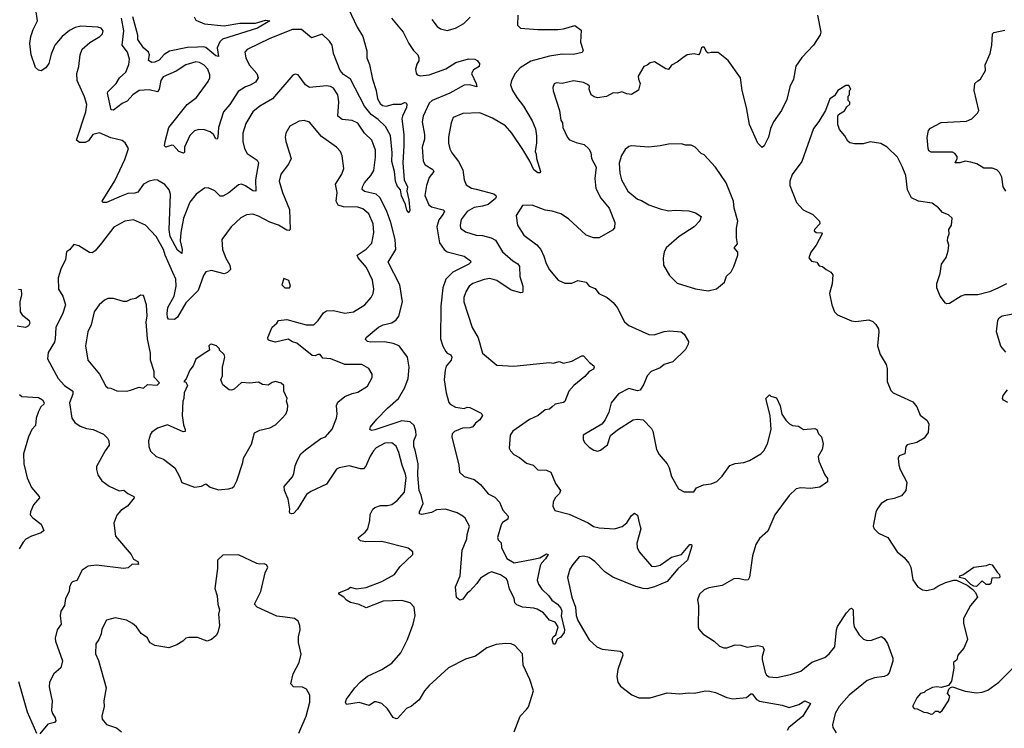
# Model space of a CAD drawing. Extents: x 1771496 to 1971148, y 471553 to 643630.
# Tile 223 of 256: x 1814823 to 1821760, y 592600 to 597594. Entities that reach past the tile are written whole.
import ezdxf

# ---------------------------------------------------------------- set-up
doc = ezdxf.new("R2010")
doc.units = 0

msp = doc.modelspace()

# ---------------------------------------------------------------- linework, layer by layer
at = {"layer": '0CON10XD'}
for points in [[(1817117.8, 597715), (1817201.7, 597541.7), (1817241.4, 597475), (1817269.2, 597375), (1817269.2, 597325), (1817288.4, 597278.4), (1817308.8, 597175), (1817334.1, 597095), (1817343.3, 597035), (1817362.2, 597002.2), (1817379.6, 596989.6), (1817405.3, 596984.7), (1817457.3, 596997.3), (1817510.5, 596999.5), (1817535, 597010), (1817547.1, 597007.1), (1817552, 596995), (1817549.2, 596975), (1817520, 596915), (1817516.2, 596895), (1817529.5, 596785), (1817530.9, 596705), (1817521.9, 596585), (1817533.3, 596465), (1817556.7, 596415), (1817550.5, 596385), (1817566, 596324), (1817571.2, 596248.8), (1817565, 596233.3), (1817550.6, 596250.6), (1817540.9, 596290.9), (1817513.2, 596353.2), (1817505.6, 596395), (1817483.8, 596423.8), (1817470.9, 596455), (1817464.2, 596524.2), (1817444.3, 596594.3), (1817447.3, 596655), (1817436.7, 596776.7), (1817400.3, 596840.3), (1817350, 596890), (1817300.3, 596925), (1817253.4, 596983.4), (1817154.5, 597174.5), (1817105, 597207.1), (1817081.7, 597235), (1817034.6, 597354.6), (1817024.2, 597415), (1817005, 597443.2), (1816955, 597490.9), (1816880, 597465), (1816810, 597525), (1816745, 597525.4), (1816585, 597461.1), (1816425, 597384), (1816410.8, 597365), (1816415.8, 597325), (1816440.8, 597275), (1816494.4, 597215), (1816502.5, 597185), (1816485.9, 597154.1), (1816448.3, 597131.7), (1816415, 597121.6), (1816362.8, 597087.2), (1816305, 596995.6), (1816259.1, 596945), (1816224.7, 596835), (1816220.6, 596765), (1816215, 596752), (1816205, 596754.4), (1816188.1, 596785), (1816165, 596802.5), (1816125, 596818.2), (1816085, 596818.8), (1816055, 596810), (1816021.6, 596778.4), (1815985.4, 596695), (1815985, 596660), (1815977.7, 596652.3), (1815945, 596664.2), (1815908.1, 596708.1), (1815895, 596709.2), (1815852.5, 596695), (1815844.3, 596704.3), (1815848.1, 596735), (1815873.8, 596835), (1816003.3, 596996.7), (1816069.5, 597045), (1816151.7, 597158.3), (1816162.9, 597185), (1816163.1, 597205), (1816150, 597245), (1816124.3, 597274.3), (1816091.2, 597291.2), (1816065, 597295.8), (1815995, 597276.2), (1815925, 597230.9), (1815835, 597190), (1815818.2, 597165), (1815807.1, 597105), (1815795, 597085.6), (1815735, 597098.8), (1815665, 597094.7), (1815619.4, 597065), (1815580, 597020), (1815545, 597003.2), (1815485, 596955.7), (1815468.8, 596958.8), (1815442.2, 597075), (1815444.4, 597085), (1815502.5, 597145), (1815527.8, 597185), (1815571.5, 597225), (1815592.7, 597277.3), (1815598.2, 597315), (1815583.3, 597365), (1815544.3, 597414.3), (1815556.1, 597515), (1815541.5, 597605)], [(1818431.1, 593788.9), (1818488.8, 593801.2), (1818535, 593829.2), (1818546.2, 593825), (1818528.8, 593795), (1818500, 593765), (1818491.2, 593745), (1818469.5, 593645), (1818478.2, 593615), (1818501.5, 593581.5), (1818552.3, 593535), (1818572.9, 593502.9), (1818611.5, 593475), (1818635.9, 593445.9), (1818643.3, 593425), (1818637.7, 593392.3), (1818660.8, 593295), (1818659.2, 593275), (1818637.1, 593242.9), (1818610.9, 593229.1), (1818595, 593192.5), (1818585, 593192.5), (1818574.2, 593225.8), (1818581.2, 593245), (1818600, 593260), (1818616.2, 593315), (1818595, 593347.5), (1818555, 593363.3), (1818513.2, 593413.2), (1818468.9, 593438.9), (1818446.5, 593446.5), (1818365, 593453.6), (1818325, 593469.5), (1818312.5, 593485), (1818306.4, 593516.4), (1818275, 593581.9), (1818263.2, 593633.2), (1818252.5, 593652.5), (1818211.1, 593681.1), (1818147.8, 593702.2), (1818125.5, 593694.5), (1818070.9, 593659.1), (1818045, 593620), (1817993.3, 593565), (1817975, 593553.3), (1817945, 593510), (1817923.6, 593503.6), (1817901.7, 593521.7), (1817893.6, 593596.4), (1817926, 593675), (1817941.4, 593855), (1817974.4, 593935), (1817976.1, 593965), (1817993.1, 594025), (1817960.9, 594080.9), (1817944.7, 594094.7), (1817905, 594117.9), (1817823.3, 594145), (1817760.9, 594139.1), (1817725, 594121.4), (1817655.9, 594105.9), (1817641.1, 594111.1), (1817640, 594125), (1817665.4, 594185), (1817652.5, 594242.5), (1817637.4, 594275), (1817627.6, 594385), (1817631.3, 594465), (1817609.3, 594559.3), (1817600.8, 594585), (1817600.2, 594625), (1817615.8, 594665), (1817615.2, 594695), (1817603.8, 594733.8), (1817575, 594760.3), (1817515, 594767.6), (1817325, 594703.3), (1817305, 594699.2), (1817290.8, 594705), (1817295, 594723.8), (1817340.2, 594779.8), (1817415, 594856.7), (1817492.7, 594925), (1817537.6, 595002.4), (1817560.7, 595065), (1817568.4, 595145), (1817556.7, 595215), (1817496.5, 595296.5), (1817455, 595312.7), (1817393.8, 595323.8), (1817295, 595321.9), (1817275, 595326.2), (1817260, 595340), (1817263.8, 595355), (1817352.3, 595427.7), (1817385, 595443.9), (1817445, 595457.5), (1817475, 595479.4), (1817494.5, 595505), (1817519.6, 595605), (1817500.9, 595725), (1817420.5, 595885), (1817474.5, 595975), (1817469.4, 596045), (1817438.3, 596165), (1817408.9, 596248.9), (1817360.5, 596340.5), (1817335, 596365.4), (1817253.9, 596383.9), (1817237.1, 596397.1), (1817237.8, 596415), (1817253.8, 596445), (1817296.4, 596495), (1817317.9, 596532.1), (1817330.8, 596625), (1817331.2, 596675), (1817305, 596745.8), (1817253.3, 596793.3), (1817205, 596864.3), (1817165.8, 596884.2), (1817095, 596890.5), (1817065.6, 596915), (1817070.8, 597015), (1817065.4, 597065), (1817035, 597110.8), (1817013.2, 597123.2), (1816985, 597128.6), (1816865, 597115.8), (1816838, 597135), (1816785, 597204.3), (1816765, 597210.8), (1816746.8, 597203.2), (1816604.7, 597035.3), (1816514.2, 596985), (1816465.6, 596945), (1816417.6, 596862.4), (1816395.6, 596795), (1816396.5, 596735), (1816407.5, 596685), (1816425, 596651.9), (1816495.7, 596605), (1816506.7, 596585), (1816484.5, 596465), (1816488, 596385), (1816465, 596388.1), (1816415, 596422.7), (1816385, 596434.5), (1816365, 596429.5), (1816295.9, 596374.1), (1816255, 596350.6), (1816235, 596351.2), (1816197.3, 596387.3), (1816151.7, 596408.3), (1816125, 596406.7), (1816067.1, 596365), (1816022.2, 596307.8), (1815978.5, 596195), (1815958.5, 596095), (1815954.4, 596035), (1815967.5, 595975), (1815965, 595946.7), (1815935, 595969.2), (1815882.7, 596065), (1815876.8, 596113.2), (1815885.2, 596365), (1815875.6, 596395.6), (1815845, 596431.8), (1815795, 596462.2), (1815774.5, 596465.5), (1815735, 596456.9), (1815695, 596434.2), (1815655, 596379.4), (1815635, 596372.2), (1815585, 596369.5), (1815539.5, 596349.5), (1815435, 596306.2), (1815410, 596305), (1815403.8, 596315), (1815492.7, 596457.3), (1815565, 596608.8), (1815590, 596685), (1815565.6, 596725.6), (1815545, 596742.5), (1815465, 596761.8), (1815385, 596795.4), (1815338.1, 596785), (1815309, 596741), (1815285, 596727.5), (1815245, 596727.5), (1815224.5, 596745), (1815290, 596945), (1815296.5, 596995), (1815280.2, 597050.2), (1815227.5, 597165), (1815225.6, 597215), (1815240.6, 597265), (1815250, 597345), (1815263.1, 597385), (1815317.1, 597432.9), (1815388, 597475), (1815406, 597495), (1815412, 597515), (1815396.7, 597535), (1815375, 597542), (1815255, 597548.8), (1815215, 597538.5), (1815175, 597518.2), (1815122, 597475), (1815071.2, 597415), (1815045, 597350), (1815028.8, 597285), (1815007.5, 597255), (1814975, 597233.3), (1814955, 597237.5), (1814935, 597257.5), (1814903.8, 597345), (1814895.8, 597425), (1814902, 597475), (1814918.8, 597525), (1814950, 597585), (1814936.7, 597665)], [(1818333.8, 597625), (1818330, 597555), (1818352.5, 597535), (1818475, 597525.5), (1818615.5, 597524.5), (1818655, 597530), (1818733.9, 597553.9), (1818779.2, 597519.2), (1818774, 597435), (1818793, 597377), (1818787.1, 597362.9), (1818725, 597349.1), (1818645, 597350.8), (1818555, 597336.6), (1818425, 597301.2), (1818348.6, 597255), (1818314.2, 597215), (1818287.5, 597165), (1818282.5, 597135), (1818295.6, 597095), (1818325, 597045.7), (1818373.6, 596985), (1818435, 596880), (1818456.7, 596825), (1818464.4, 596775.6), (1818464.3, 596725), (1818454.4, 596665), (1818462.5, 596645), (1818464.2, 596615), (1818493.8, 596525), (1818490, 596515), (1818475, 596514.3), (1818445.8, 596535), (1818417.3, 596597.3), (1818368.3, 596678.3), (1818289.6, 596795), (1818245, 596846.1), (1818155, 596899.6), (1818065, 596938.5), (1817945, 596933.1), (1817878, 596905), (1817863.1, 596866.9), (1817845.6, 596765), (1817844.5, 596724.5), (1817853.1, 596683.1), (1817866.9, 596655), (1817914.6, 596595), (1817945.3, 596535.3), (1817954.5, 596464.5), (1817969.5, 596429.5), (1818007.2, 596407.2), (1818039.5, 596399.5), (1818165, 596365.5), (1818178.6, 596355), (1818181.4, 596345), (1818175, 596333.1), (1818125, 596292.1), (1818085, 596278.7), (1818025, 596270), (1817975, 596241.5), (1817933.6, 596185), (1817925.7, 596145), (1817929.2, 596125), (1817965, 596098.1), (1818040, 596075), (1818083.1, 596073.1), (1818145, 596056.5), (1818175, 596040.6), (1818225, 595958.6), (1818297.5, 595895), (1818332.7, 595872.7), (1818344.4, 595855), (1818347.3, 595785), (1818367.5, 595715), (1818368.8, 595681.2), (1818365, 595672.5), (1818355, 595670), (1818285, 595687.3), (1818185.7, 595755.7), (1818135, 595770), (1818096.9, 595763.1), (1818015, 595734.6), (1817991.1, 595715), (1817965.6, 595675), (1817951.5, 595635), (1817952.9, 595605), (1818011.1, 595425), (1818053, 595353), (1818083.8, 595245), (1818185, 595160), (1818305, 595151.5), (1818555, 595178.1), (1818585, 595172.9), (1818625, 595184.4), (1818655, 595172.9), (1818713.7, 595186.3), (1818785, 595226), (1818795, 595226.2), (1818837, 595177), (1818868.8, 595155), (1818871.2, 595145), (1818865, 595131.2), (1818836.2, 595115), (1818805, 595078.8), (1818728.6, 595015), (1818693.1, 594975), (1818665, 594903.8), (1818654.2, 594895.8), (1818595.5, 594884.5), (1818575.4, 594864.6), (1818555, 594848.8), (1818525, 594843.8), (1818475.7, 594804.3), (1818415, 594777.1), (1818296.7, 594695), (1818280, 594665), (1818272, 594575), (1818281.2, 594555), (1818305, 594530), (1818345, 594508.8), (1818395, 594468), (1818440, 594455), (1818475, 594422), (1818535, 594419.2), (1818565.4, 594405.4), (1818599.2, 594325), (1818634.2, 594275), (1818627.5, 594255), (1818595, 594223.8), (1818582.5, 594195), (1818578.8, 594165), (1818593.3, 594135), (1818695, 594109.4), (1818828.1, 594048.1), (1818865, 594023.3), (1818905, 594012.2), (1819015, 594007.1), (1819067.9, 594022.1), (1819101.7, 594048.3), (1819135, 594098.8), (1819155, 594116.7), (1819175, 594102.5), (1819188.1, 594048.1), (1819199.4, 594005), (1819172.5, 593905), (1819172.9, 593875), (1819187.5, 593845), (1819275, 593743.1), (1819299.1, 593740.9), (1819335, 593750.6), (1819415, 593807.5), (1819485, 593826.2), (1819545, 593895.8), (1819556, 593895), (1819560, 593885), (1819527.5, 593785), (1819459.4, 593725), (1819385, 593636), (1819295, 593597.1), (1819245, 593582.9), (1819215, 593585.8), (1819165, 593599.4), (1819002, 593665), (1818945, 593702.5), (1818875, 593775.6), (1818835, 593803.8), (1818795, 593813.3), (1818765, 593808.2), (1818720.5, 593755), (1818699.2, 593720.8), (1818683.4, 593663.4), (1818713.1, 593525), (1818740.4, 593455), (1818744.8, 593395), (1818755, 593359.2), (1818835, 593223.8), (1818890, 593175), (1818927.3, 593157.3), (1819055, 593143.8), (1819068.8, 593135), (1819072, 593115), (1819038.1, 593015), (1819031.4, 592965), (1819037.5, 592925), (1819056.4, 592896.4), (1819136.4, 592836.4), (1819185.5, 592815.5), (1819265, 592814.5), (1819385, 592850.6), (1819475, 592842.5), (1819535, 592851.4), (1819575, 592848.1), (1819655, 592864.5), (1819686.8, 592863.2), (1819725, 592853.3), (1819805, 592817.1), (1819848.3, 592808.3), (1819942.9, 592817.1), (1819975, 592843.8), (1819985, 592844), (1820013.9, 592803.9), (1820035, 592790.5), (1820194.3, 592764.3), (1820245, 592747.5), (1820312.8, 592767.2), (1820355, 592792.9), (1820393.8, 592775), (1820341.6, 592685), (1820242.2, 592605), (1820231.5, 592585)], [(1820443.8, 597625), (1820467.5, 597505), (1820464.1, 597485.9), (1820415.8, 597415), (1820335, 597326.2), (1820292.7, 597267.3), (1820274.2, 597175), (1820250.2, 597119.8), (1820229.4, 597030.6), (1820190, 596955), (1820134.2, 596875), (1820112.7, 596827.3), (1820100, 596765), (1820068.8, 596705), (1820055, 596693.3), (1820025, 596722.5), (1819965.6, 596855), (1819944.4, 596975), (1819913.1, 597095), (1819901.5, 597185), (1819815, 597306.2), (1819745, 597362.5), (1819695, 597363.3), (1819675, 597356.7), (1819664.3, 597364.3), (1819645, 597400), (1819635, 597401.2), (1819626.7, 597395), (1819615, 597357.5), (1819605, 597346.7), (1819575, 597353.3), (1819525, 597345.7), (1819495, 597326), (1819455, 597293.8), (1819415.9, 597274.1), (1819395, 597243.3), (1819375, 597247.5), (1819295, 597297.5), (1819265, 597290), (1819245, 597272.5), (1819220, 597265), (1819181.2, 597195), (1819182.9, 597175), (1819195.7, 597145), (1819182.9, 597097.1), (1819134, 597066), (1819100.5, 597070.5), (1819065, 597085.6), (1819035, 597075.7), (1819005, 597079.4), (1818957.1, 597052.9), (1818893.3, 597043.3), (1818869.8, 597049.8), (1818849.2, 597065), (1818835.8, 597105), (1818837.5, 597125), (1818825, 597138.1), (1818795, 597151.4), (1818725, 597163.1), (1818645.7, 597144.3), (1818605, 597147.8), (1818588.2, 597141.8), (1818579.6, 597115), (1818581.5, 597091.5), (1818627.1, 596955), (1818635.7, 596885.7), (1818646.8, 596866.8), (1818651.1, 596835), (1818683, 596763), (1818698, 596748), (1818745, 596727.5), (1818800, 596715), (1818833.8, 596683.8), (1818847.8, 596657.8), (1818851.8, 596615), (1818883.8, 596555), (1818874.6, 596475), (1818881.5, 596405), (1818918.5, 596335), (1818976.8, 596265), (1819017.5, 596165), (1819013.9, 596126.1), (1819000.5, 596109.5), (1818905, 596056.2), (1818865, 596056), (1818815, 596076), (1818689.4, 596189.4), (1818635, 596225.6), (1818575.5, 596245.5), (1818525, 596250.6), (1818435, 596287.5), (1818366, 596284), (1818322, 596215), (1818330, 596145), (1818374.4, 596075), (1818467, 596007), (1818494.3, 595975), (1818517, 595927), (1818531.9, 595875), (1818555, 595830), (1818617.7, 595757.7), (1818665, 595736.2), (1818713, 595737), (1818755, 595756.2), (1818814.1, 595744.1), (1818836.2, 595715), (1818878.6, 595698.6), (1818904.4, 595664.4), (1818963.3, 595635), (1819005, 595601.2), (1819032.9, 595565), (1819084.3, 595465), (1819115, 595438.6), (1819255, 595374.3), (1819294.2, 595374.2), (1819365, 595397.1), (1819405, 595402.2), (1819483.6, 595393.6), (1819505, 595378), (1819536, 595325), (1819533.9, 595306.1), (1819515, 595270), (1819426.2, 595183.8), (1819365, 595163.1), (1819335, 595141.5), (1819272, 595115), (1819245, 595083.8), (1819220, 595025), (1819195, 594982), (1819175, 594979.2), (1819115, 594993.8), (1819042.8, 594957.2), (1818991.4, 594895), (1818973, 594827), (1818948.8, 594775), (1818925.8, 594744.2), (1818792.5, 594665), (1818792.5, 594635), (1818802.5, 594615), (1818835, 594582.5), (1818869.3, 594559.3), (1818895, 594553.3), (1818915, 594560), (1818965, 594597.5), (1818986.4, 594663.6), (1819035.9, 594704.1), (1819145, 594773.8), (1819175, 594779.2), (1819215, 594773.8), (1819275, 594712.5), (1819283.3, 594695), (1819309.2, 594565), (1819329.7, 594529.7), (1819384.4, 594464.4), (1819399.2, 594435), (1819414.5, 594374.5), (1819465, 594286.7), (1819505, 594266.7), (1819573.6, 594266.4), (1819592.5, 594295), (1819640, 594315), (1819695, 594322), (1819735, 594338.8), (1819773.3, 594376.7), (1819826.7, 594453.3), (1819865, 594467.1), (1819925, 594473.3), (1819965, 594488.2), (1820045.8, 594534.2), (1820066.9, 594555), (1820092.2, 594605), (1820116.7, 594705), (1820111.9, 594805), (1820080, 594925), (1820105, 594950), (1820115, 594940), (1820155, 594930), (1820181.7, 594871.7), (1820193.2, 594813.2), (1820220.7, 594770.7), (1820246.2, 594745), (1820267.5, 594735), (1820309.4, 594729.4), (1820345, 594705.6), (1820425, 594712.5), (1820440, 594705), (1820452.5, 594675), (1820473.6, 594653.6), (1820483.8, 594605), (1820476.2, 594565), (1820450, 594515), (1820453.6, 594483.6), (1820496.4, 594386.4), (1820515, 594360), (1820513.8, 594336.2), (1820461.2, 594298.8), (1820395, 594290.6), (1820325.8, 594294.2), (1820295, 594288), (1820245, 594241.2), (1820144, 594105), (1820095, 593990), (1820035, 593938.8), (1820009.2, 593895), (1819987.1, 593815), (1819966.2, 593665), (1819955, 593647.5), (1819935, 593643.8), (1819885, 593656), (1819855.9, 593654.1), (1819772.3, 593607.7), (1819679.7, 593590.3), (1819645, 593577.1), (1819613.8, 593546.2), (1819598.1, 593505), (1819606.5, 593465), (1819604, 593315), (1819608.8, 593298.8), (1819635.7, 593265.7), (1819716.7, 593215), (1819755, 593178.8), (1819785, 593166.7), (1819805, 593166.7), (1819865, 593187.5), (1819905, 593185.7), (1819948.3, 593171.7), (1820025, 593184.3), (1820057, 593177), (1820069.2, 593155), (1820054.5, 593105.5), (1820054.3, 593085), (1820075, 592993.3), (1820085.6, 592975.6), (1820103.3, 592963.3), (1820155, 592959.4), (1820255, 592979.1), (1820327.9, 593002.1), (1820403.4, 593066.6), (1820495, 593100), (1820527.1, 593125), (1820566.2, 593175), (1820577.2, 593295), (1820585, 593318.6), (1820647.5, 593415), (1820675, 593443.3), (1820685, 593446.7), (1820696.2, 593435), (1820696.9, 593346.9), (1820703.1, 593315), (1820738.7, 593258.7), (1820768.7, 593228.7), (1820795, 593219.4), (1820825, 593222.5), (1820895, 593246.4), (1820915, 593232.5), (1820937.3, 593197.3), (1820974.5, 593095.5), (1820975, 593072.5), (1820949.1, 592990.9), (1820935, 592975.6), (1820915, 592966.4), (1820845, 592955.5), (1820795, 592936.5), (1820666.4, 592833.6), (1820598, 592755), (1820568.8, 592705), (1820550, 592625), (1820553.3, 592605), (1820575, 592567.5)], [(1816053.7, 597613.7), (1816065, 597591.4), (1816125, 597565.6), (1816265, 597551.1), (1816375, 597569.4), (1816485, 597569.3), (1816555, 597591.1), (1816586.2, 597585), (1816498.8, 597535), (1816252.6, 597457.4), (1816233, 597437), (1816213.6, 597396.4), (1816225, 597333.8), (1816205, 597339.5), (1816135, 597397.8), (1816115, 597403.1), (1816075, 597401.2), (1816005, 597398.6), (1815877.9, 597372.1), (1815841.5, 597348.5), (1815805, 597307.8), (1815775, 597294.4), (1815755, 597292.9), (1815732, 597305), (1815736.9, 597345), (1815730.4, 597365), (1815694.7, 597395), (1815655, 597454), (1815655.2, 597485.2), (1815621.1, 597615)], [(1817443.8, 597605), (1817525, 597505.8), (1817565.5, 597425), (1817597.1, 597377.1), (1817628.6, 597345), (1817635.8, 597325), (1817635.7, 597304.3), (1817620.5, 597279.5), (1817612, 597245), (1817615.8, 597215.8), (1817624.4, 597204.4), (1817645, 597198.1), (1817708.8, 597205), (1817825, 597247.9), (1817897, 597293), (1817985, 597316.9), (1818030, 597315), (1818047.5, 597305), (1818062.5, 597285), (1818060, 597265), (1818020.3, 597239.7), (1818006, 597215), (1818040, 597145), (1818045, 597120), (1817995, 597134.5), (1817955, 597132.9), (1817854.3, 597075), (1817728.6, 597025), (1817708.2, 597005), (1817665.5, 596915), (1817660, 596875), (1817676.2, 596785), (1817675, 596752.5), (1817659.6, 596695), (1817666.2, 596596.2), (1817680.8, 596570.8), (1817735, 596538.9), (1817740.6, 596525), (1817708, 596482), (1817689.2, 596425), (1817678.2, 596355), (1817705, 596288.6), (1817724.7, 596274.7), (1817806.2, 596255), (1817815.7, 596245), (1817807.2, 596222.8), (1817777.3, 596182.7), (1817762.9, 596135), (1817781.3, 596021.3), (1817814.8, 595974.8), (1817835, 595958.2), (1817955, 595927.9), (1818000, 595895), (1818000.8, 595885), (1817988.5, 595871.5), (1817876.2, 595813.8), (1817825.4, 595765), (1817805.8, 595705), (1817791.6, 595575), (1817787.5, 595345), (1817803.8, 595293.8), (1817825.6, 595255), (1817835, 595243.3), (1817861.1, 595231.1), (1817867.5, 595215), (1817863.5, 595195), (1817828.9, 595151.1), (1817820, 595125), (1817812.9, 595055), (1817828.8, 594965), (1817845.9, 594895.9), (1817856.2, 594885), (1817895, 594864), (1817955.8, 594854.2), (1817975, 594864), (1817995, 594861.2), (1818075, 594820), (1818083.3, 594805), (1818065.7, 594775), (1818035, 594750), (1818015, 594724.3), (1817995, 594717.5), (1817943.8, 594715), (1817887.2, 594692.8), (1817869.4, 594675), (1817867.5, 594655), (1817917.2, 594455), (1817922.3, 594405), (1817954.8, 594374.8), (1818025, 594353.1), (1818069, 594319), (1818125, 594252.8), (1818170, 594230), (1818203.2, 594195), (1818228, 594138), (1818265, 594096.2), (1818262, 594075), (1818225, 594050), (1818215, 594033.3), (1818190.5, 593945), (1818195, 593929.2), (1818216.6, 593906.6), (1818217.1, 593875), (1818255, 593795.8), (1818306.4, 593766.4), (1818431.1, 593788.9)], [(1817726.2, 597595), (1817765.6, 597545.6), (1817789.1, 597529.1), (1817835, 597517.8), (1817895, 597534.3), (1817953, 597567), (1817998.3, 597611.7)], [(1821771.4, 596385), (1821751.8, 596415), (1821742.9, 596485), (1821726.5, 596516.5), (1821708.8, 596535), (1821675, 596548.6), (1821617, 596547), (1821566.9, 596576.9), (1821525, 596590.9), (1821485, 596596.2), (1821446, 596584), (1821415, 596584.4), (1821429.2, 596615), (1821428.6, 596628.6), (1821411.7, 596651.7), (1821395, 596661.1), (1821245, 596660), (1821229.2, 596669.2), (1821223.1, 596685), (1821217.3, 596762.7), (1821226.1, 596813.9), (1821241.2, 596828.8), (1821315, 596869.2), (1821495, 596878), (1821531.2, 596895), (1821572, 596935), (1821580, 596955), (1821549.2, 597095), (1821553.3, 597145), (1821575, 597162.5), (1821592.5, 597175), (1821628.8, 597235), (1821626.2, 597275), (1821660, 597355), (1821672.9, 597415), (1821676.7, 597495), (1821686, 597504), (1821765, 597520)], [(1821775, 595733.3), (1821715, 595701.2), (1821655, 595676), (1821575, 595654.2), (1821482.5, 595655), (1821456.2, 595645), (1821375, 595594.3), (1821355, 595591.2), (1821345, 595596.7), (1821308.8, 595645), (1821284.3, 595704.3), (1821284.2, 595735), (1821308.8, 595805), (1821318.3, 595871.7), (1821351.7, 595918.3), (1821363.8, 595965), (1821368.8, 596005), (1821360.8, 596035), (1821362, 596058), (1821372.5, 596085), (1821370, 596115), (1821388.8, 596145), (1821392.5, 596195), (1821368.3, 596218.3), (1821325, 596236.2), (1821297.1, 596267.1), (1821251.7, 596301.7), (1821155.8, 596315.8), (1821107.3, 596337.3), (1821078.6, 596395), (1821065.7, 596495), (1821040.7, 596559.3), (1821008, 596625), (1820935.8, 596695), (1820890.7, 596720.7), (1820815, 596732.7), (1820765, 596718.5), (1820705, 596719.4), (1820672.5, 596725), (1820657, 596737), (1820638, 596775), (1820600.3, 596820.3), (1820586.7, 596855), (1820587, 596913), (1820592.5, 596925), (1820635, 596952.5), (1820650, 596980), (1820671.7, 596998.3), (1820671.7, 597011.7), (1820660, 597025), (1820660, 597055), (1820670, 597065), (1820670, 597095), (1820680, 597105), (1820665, 597130), (1820645, 597130), (1820587.5, 597095), (1820563, 597057), (1820531.2, 597035), (1820500, 596955), (1820454.1, 596875.9), (1820415, 596827.5), (1820334.2, 596595), (1820265, 596502.5), (1820249.2, 596455), (1820248.8, 596425), (1820296.7, 596305)], [(1818307.8, 592575), (1818348.9, 592685), (1818395, 592732.5), (1818407.2, 592752.8), (1818443.3, 592865), (1818418.5, 592945), (1818371.4, 593045), (1818366.2, 593125), (1818312.5, 593185), (1818285, 593196.2), (1818245, 593198.8), (1818179.3, 593190.7), (1818115, 593168), (1818035, 593108), (1817965, 593088), (1817845, 593027.5), (1817707.4, 592902.6), (1817675.7, 592865), (1817638.3, 592801.7), (1817585, 592756.2), (1817549.7, 592740.3), (1817485, 592670), (1817475, 592666.7), (1817455, 592676.7), (1817415, 592736.7), (1817374.1, 592774.1), (1817335.9, 592785.9), (1817324.2, 592785.8), (1817285, 592762), (1817215, 592781.2), (1817127, 592767), (1817118.8, 592785), (1817126.2, 592805), (1817184.2, 592885), (1817225, 592926.9), (1817275, 592968.5), (1817374.3, 593015), (1817445, 593060), (1817507.9, 593132.1), (1817555.6, 593225), (1817595.3, 593334.7), (1817610.5, 593395), (1817602.5, 593455), (1817575.4, 593485.4), (1817515, 593500), (1817385, 593495.4), (1817265, 593449.2), (1817215, 593472.5), (1817155, 593486.2), (1817125, 593503.8), (1817107.5, 593525), (1817072.5, 593545), (1817072.5, 593555), (1817135, 593580.8), (1817153.9, 593596.1), (1817195, 593583.6), (1817265, 593592.7), (1817373.8, 593635), (1817463.8, 593685), (1817502.1, 593737.9), (1817593.8, 593825), (1817593.3, 593845), (1817560.8, 593870.8), (1817375, 593916.5), (1817260, 593915), (1817225, 593922.5), (1817210, 593935), (1817211.2, 593945), (1817257.7, 593982.3), (1817275.6, 594005), (1817290, 594065), (1817292.1, 594107.9), (1817312, 594145), (1817325, 594155.7), (1817365, 594169.4), (1817415, 594170), (1817445, 594177.1), (1817482.5, 594205), (1817533.5, 594265), (1817546.4, 594365), (1817542.3, 594392.3), (1817517.3, 594455), (1817495.6, 594545), (1817475, 594588), (1817445, 594611.9), (1817395, 594609.5), (1817335, 594576.7), (1817315, 594555.7), (1817291.9, 594518.1), (1817263, 594447), (1817245, 594429.4), (1817225, 594427.8), (1817145, 594450.6), (1817075, 594435.5), (1817055, 594425.6), (1816985, 594320), (1816875, 594268), (1816845, 594247.5), (1816780, 594145), (1816752.5, 594115), (1816741.7, 594111.7), (1816727, 594117), (1816723.3, 594125), (1816726.2, 594145), (1816716.1, 594216.1), (1816688.8, 594275), (1816686.2, 594305), (1816745, 594373.3), (1816755.7, 594395), (1816765, 594450), (1816778, 594485), (1816804.5, 594535.5), (1816837.5, 594562.5), (1816945, 594641.9), (1816978, 594655), (1817025, 594708), (1817054.6, 594785.4), (1817059.5, 594815), (1817054.4, 594875.6), (1817065, 594898), (1817115, 594938.1), (1817165, 594959.2), (1817205, 594968), (1817275, 595011.2), (1817307.3, 595072.7), (1817306, 595095), (1817284, 595135), (1817235, 595163.1), (1817115, 595163.1), (1817015, 595202.9), (1816958.8, 595208.8), (1816940, 595235), (1816925, 595235.4), (1816905, 595224.4), (1816885, 595228.5), (1816775, 595314.4), (1816745, 595323.3), (1816715, 595341.4), (1816625, 595321.2), (1816582.1, 595332.1), (1816575, 595336.7), (1816572.2, 595355), (1816602, 595428), (1816635.4, 595454.6), (1816645.8, 595474.2), (1816705, 595482.2), (1816842.4, 595442.4), (1816895, 595443.3), (1816927, 595473), (1816965, 595528), (1816985, 595542.9), (1817035, 595543.5), (1817115, 595525.5), (1817174.6, 595535.4), (1817255.3, 595584.7), (1817300, 595635), (1817313.5, 595665), (1817318.5, 595695), (1817309.1, 595759.1), (1817267.9, 595847.9), (1817208.2, 595915), (1817201.9, 595935), (1817265, 595976.5), (1817305, 596018), (1817318.9, 596095), (1817313.1, 596155), (1817283.1, 596225), (1817240.4, 596260.4), (1817205, 596272.2), (1817104.1, 596274.1), (1817066.7, 596286.7), (1817053.8, 596315), (1817061.1, 596375), (1817049.2, 596435), (1817093.8, 596506.2), (1817106.7, 596545), (1817094.4, 596635), (1817083.3, 596665), (1817056.2, 596696.2), (1816950.8, 596770.8), (1816865, 596872), (1816827.7, 596882.3), (1816791.7, 596878.3), (1816726.6, 596843.4), (1816698, 596795), (1816694, 596765), (1816699.2, 596735), (1816736.9, 596615), (1816716.9, 596575), (1816664.4, 596505), (1816652.5, 596455), (1816674.5, 596375), (1816725.4, 596255.4), (1816728.9, 596115), (1816722.7, 596107.3), (1816705, 596110.5), (1816646.1, 596146.1), (1816585, 596168.1), (1816505, 596210.4), (1816465, 596222.9), (1816421.1, 596218.9), (1816381.9, 596198.1), (1816314.5, 596135), (1816248.6, 596045), (1816251.5, 595975), (1816275, 595913.8), (1816304.2, 595865), (1816307.5, 595832.5), (1816287.3, 595812.7), (1816265, 595803.1), (1816175, 595827.1), (1816135, 595816), (1816118, 595792), (1816081.8, 595685), (1815995, 595598.1), (1815935, 595496.9), (1815915, 595480), (1815872.7, 595482.7), (1815864.8, 595494.8), (1815862.3, 595522.3), (1815867.3, 595565), (1815911.1, 595645), (1815926.9, 595715), (1815923.4, 595765), (1815902.8, 595812.8), (1815848.8, 595935), (1815837.8, 595975), (1815785.5, 596065), (1815708.8, 596145), (1815625, 596184.3), (1815565, 596173.3), (1815487.6, 596132.4), (1815400.9, 596019.1), (1815355, 595965.8), (1815335, 595952), (1815315, 595954), (1815239.5, 595999.5), (1815205, 596010), (1815175, 595972.5), (1815152.3, 595957.7), (1815146.9, 595905), (1815113.1, 595835), (1815095.6, 595775), (1815097.5, 595695), (1815127.5, 595645), (1815146.2, 595585), (1815127.9, 595525), (1815078.2, 595425), (1815073.7, 595343.7), (1815067.8, 595322.2), (1815025, 595248.8), (1815019.5, 595205), (1815095, 595064.3), (1815140, 595015), (1815197.8, 594975), (1815197.9, 594955), (1815173.5, 594895), (1815191.4, 594785), (1815212.5, 594755), (1815249.4, 594729.4), (1815295, 594712.5), (1815340, 594705), (1815413.2, 594673.2), (1815442, 594645), (1815451.4, 594625), (1815454.2, 594595), (1815425, 594556.2), (1815364.2, 594445), (1815363.8, 594425), (1815375, 594387.5), (1815401.2, 594345), (1815455, 594307.5), (1815525, 594274.2), (1815557.3, 594277.3), (1815584.3, 594254.3), (1815626.7, 594235), (1815630, 594225), (1815583.3, 594165), (1815535, 594134), (1815508.1, 594101.9), (1815487.5, 594045), (1815497.5, 593955), (1815608, 593825), (1815625, 593792.5), (1815656.2, 593775), (1815660, 593755), (1815615, 593756.7), (1815587.7, 593732.3), (1815555, 593726.2), (1815365, 593750), (1815305, 593742), (1815263.3, 593715), (1815225, 593642.5), (1815195, 593632.5), (1815186.4, 593623.6), (1815174, 593595), (1815171.4, 593565), (1815145.8, 593515), (1815140, 593465), (1815112.9, 593425), (1815108.6, 593395), (1815116, 593335), (1815086.9, 593295), (1815074.4, 593235), (1815074.6, 593214.6), (1815124.4, 593075), (1815113.3, 593026.7), (1815065, 592983.3), (1815034.2, 592925), (1815031.7, 592891.7), (1815045.7, 592825), (1815051.1, 592795), (1815048.6, 592725), (1815054.5, 592704.5), (1815074.2, 592675), (1815078, 592652), (1815068, 592642), (1815021.2, 592628.8), (1814965, 592562.5)], [(1819675, 595684.2), (1819732.7, 595697.3), (1819788.8, 595745), (1819804.3, 595785.7), (1819835, 595816.7), (1819855.9, 595854.1), (1819883.3, 595935), (1819882.5, 595955), (1819857.5, 595985), (1819881.2, 596015), (1819873.9, 596056.1), (1819873.8, 596125), (1819883.8, 596175), (1819857.1, 596265), (1819851.4, 596315), (1819800.6, 596445), (1819725.4, 596555.4), (1819645, 596641.2), (1819625, 596650), (1819582.5, 596695), (1819555, 596710), (1819515, 596708.8), (1819485, 596718.8), (1819395, 596717.5), (1819335, 596704.2), (1819255, 596695.8), (1819135, 596706), (1819115, 596700), (1819090.3, 596679.7), (1819062.7, 596637.3), (1819047.3, 596582.7), (1819052.8, 596512.8), (1819063.1, 596465), (1819108.6, 596385), (1819175, 596328.6), (1819205, 596320), (1819255, 596289.4), (1819335, 596260.6), (1819395.7, 596245.7), (1819445, 596250.8), (1819537.7, 596247.7), (1819583.6, 596233.6), (1819625.8, 596205.8), (1819615, 596176.7), (1819575, 596133.8), (1819468.8, 596065), (1819377.5, 595985), (1819363.8, 595955), (1819356.7, 595915), (1819360, 595865), (1819401.7, 595791.7), (1819455, 595736.7), (1819585, 595696.7), (1819675, 595684.2)], [(1820296.7, 596305), (1820343.3, 596255), (1820410.7, 596220.7), (1820457.5, 596175), (1820460, 596155), (1820424, 596116), (1820421.2, 596105), (1820435, 596093.8), (1820472.5, 596092.5), (1820477.5, 596085), (1820434.1, 596005.9), (1820397.5, 595955), (1820382.5, 595915), (1820403, 595893), (1820440, 595885), (1820455, 595860), (1820480, 595855), (1820505, 595832.5), (1820537.5, 595815), (1820552.5, 595795), (1820547.7, 595732.3), (1820528.8, 595665), (1820546, 595585), (1820563.8, 595535), (1820585, 595513.8), (1820685, 595471.2), (1820715, 595467.5), (1820805, 595479.2), (1820835, 595466.2), (1820855, 595446.7), (1820873.3, 595415), (1820876, 595395), (1820866.7, 595295), (1820886.7, 595235), (1820928.8, 595165), (1820936.2, 595135), (1820936.2, 595045), (1820961.7, 594981.7), (1820977.5, 594965), (1821055, 594928.8), (1821115, 594900), (1821143.3, 594865), (1821168, 594808), (1821215, 594772.5), (1821228.8, 594745), (1821223.3, 594685), (1821196.7, 594645), (1821145, 594613.3), (1821075, 594597.5), (1821067.5, 594585), (1821060, 594535), (1821019.3, 594520.7), (1821013.3, 594505), (1821016.7, 594455), (1821026.2, 594425), (1821073.3, 594335), (1821066.7, 594275), (1821035, 594238.8), (1820985, 594219.2), (1820935, 594209.2), (1820893.3, 594185), (1820864.3, 594145.7), (1820855.9, 594124.1), (1820836.7, 594025), (1820843.3, 594005), (1820873.3, 593975), (1820938.8, 593945), (1821006.7, 593845), (1821053.8, 593805), (1821088, 593765), (1821101.4, 593735), (1821115.9, 593645.9), (1821149.1, 593599.1), (1821185, 593575.8), (1821215, 593572.5), (1821265, 593582.5), (1821291.7, 593601.7), (1821345, 593627.1), (1821405, 593644.4), (1821424.3, 593644.3), (1821499.1, 593609.1), (1821538.7, 593578.7), (1821558.2, 593558.2), (1821571.1, 593525), (1821523.1, 593465), (1821472.5, 593375), (1821472, 593342), (1821500.4, 593225), (1821475, 593166), (1821433.5, 593115), (1821425, 593083.3), (1821403.3, 593065), (1821404, 593025), (1821388.3, 592931.7), (1821367.5, 592902.5), (1821315, 592887.5), (1821285, 592893.3), (1821255, 592888), (1821207.5, 592865), (1821195, 592852.5), (1821170, 592845), (1821143.9, 592816.1), (1821112.5, 592755), (1821125, 592740), (1821147, 592737), (1821193.6, 592713.6), (1821215, 592712.5), (1821245, 592700), (1821257, 592703), (1821275, 592720), (1821295, 592720), (1821305, 592712.5), (1821322.5, 592725), (1821366.2, 592795), (1821376.7, 592826.7), (1821360, 592845), (1821370, 592875), (1821381.7, 592888.3), (1821395, 592892.5), (1821457.5, 592872.5), (1821485, 592862), (1821565, 592849.4), (1821605, 592854.3), (1821645, 592870), (1821720.8, 592925), (1821906.7, 593113.3)], [(1816725, 595704), (1816732.5, 595715), (1816720, 595755), (1816685, 595770), (1816670, 595725), (1816692.5, 595705), (1816725, 595704)], [(1814815, 595696), (1814833.3, 595693.3), (1814835.5, 595655.5), (1814823.6, 595606.4), (1814827.5, 595535), (1814841.9, 595515), (1814890, 595475), (1814894, 595455), (1814885, 595436.7), (1814865, 595425.8), (1814805, 595434.2)], [(1815575, 594975.7), (1815605, 594982.5), (1815665, 595003.3), (1815695, 594996.7), (1815725, 595022.5), (1815791.7, 595018.3), (1815807.5, 595035), (1815770, 595075), (1815770, 595115), (1815744.1, 595194.1), (1815743.9, 595243.9), (1815724.3, 595345), (1815714.4, 595465), (1815722, 595505), (1815718, 595585), (1815695, 595650), (1815675, 595652.5), (1815641.7, 595628.3), (1815605, 595621.2), (1815575, 595607.5), (1815555, 595606.9), (1815485, 595628.9), (1815445, 595628.2), (1815421.8, 595618.2), (1815384.3, 595585), (1815348.1, 595535), (1815327.2, 595442.8), (1815303.9, 595393.9), (1815286.9, 595295), (1815304.3, 595195), (1815385.8, 595095.8), (1815431.1, 595011.1), (1815445, 595000), (1815465, 594998), (1815507.4, 594977.4), (1815575, 594975.7)], [(1821770.7, 595250.7), (1821735, 595293.3), (1821705.8, 595395), (1821714.3, 595475.7), (1821725, 595493.3), (1821744.2, 595505.8), (1821835, 595524)], [(1816225, 594280), (1816245, 594283.3), (1816295, 594287.5), (1816320, 594295), (1816333.6, 594306.4), (1816353.3, 594345), (1816395.6, 594474.4), (1816400, 594505), (1816456.8, 594603.2), (1816477.7, 594682.3), (1816515, 594702), (1816585, 594718), (1816625, 594740), (1816673.8, 594785), (1816698, 594815), (1816710, 594845), (1816712, 594875), (1816704, 594905), (1816708, 594925), (1816684, 594975), (1816683.8, 595015), (1816665, 595032), (1816625, 595044.2), (1816601.7, 595038.3), (1816575, 595018.8), (1816535, 595022), (1816505, 595040), (1816445, 595032.5), (1816385, 595037.5), (1816335, 594990), (1816315, 594982.5), (1816300, 594985), (1816255, 595020), (1816240, 595055), (1816252.5, 595085), (1816253.3, 595145), (1816268, 595215), (1816263.6, 595233.6), (1816230, 595265), (1816230, 595275), (1816210, 595295), (1816175, 595307.5), (1816164.5, 595305.5), (1816156, 595295), (1816160, 595265), (1816115, 595237.5), (1816065, 595202.5), (1816046.1, 595153.9), (1816022.5, 595125), (1815997, 595063), (1815980, 595045), (1815995, 595040), (1816006.7, 595015), (1815982.5, 594965), (1815980, 594925), (1815972.5, 594905), (1815967.5, 594805), (1815978.3, 594738.3), (1815990, 594705), (1815988.3, 594691.7), (1815975, 594690), (1815865, 594740), (1815795, 594716), (1815755, 594686.7), (1815745, 594672.5), (1815730.8, 594625), (1815732.5, 594585), (1815745, 594553.3), (1815785, 594516.2), (1815837, 594497), (1815916.7, 594435), (1815950, 594375), (1815965, 594332.5), (1816055, 594298.8), (1816105, 594306.2), (1816135, 594322.5), (1816165, 594300), (1816225, 594280)], [(1821785, 594896.2), (1821755, 594912.5), (1821747.5, 594925), (1821752.5, 594945), (1821783.8, 594985)], [(1814822.3, 594952.3), (1814839.3, 594939.3), (1814955, 594931.9), (1814984.6, 594914.6), (1814995.6, 594895), (1814994.2, 594885), (1814971.9, 594865), (1814955, 594833.8), (1814939.4, 594785), (1814935.8, 594735), (1814908.8, 594705), (1814885.7, 594654.3), (1814850, 594535), (1814853.8, 594465), (1814876.1, 594366.1), (1814906.4, 594296.4), (1814960, 594235), (1814962, 594225), (1814920.5, 594175), (1814899.2, 594125), (1814898, 594105), (1814915, 594084), (1814975, 594038.6), (1814994.3, 593995), (1814975, 593978.2), (1814906.4, 593953.6), (1814867.8, 593932.2), (1814847.7, 593912.3), (1814818.9, 593865)], [(1816790.8, 592565), (1816842.2, 592685), (1816867.8, 592785), (1816866.9, 592835), (1816844.2, 592875), (1816815, 592889.5), (1816752.5, 592892.5), (1816734.4, 592914.4), (1816749.5, 592985), (1816793.1, 593065), (1816807.3, 593122.7), (1816787.1, 593205), (1816787.5, 593245), (1816799.2, 593295), (1816797.5, 593325), (1816786, 593355), (1816760, 593375), (1816694.5, 593384.5), (1816635, 593390), (1816496.2, 593455), (1816477.5, 593475), (1816522.5, 593565), (1816553.8, 593695), (1816572.5, 593735), (1816563, 593753), (1816545, 593760), (1816515, 593756.7), (1816495, 593761.2), (1816365, 593822), (1816255, 593820), (1816217.5, 593785), (1816217, 593727), (1816198, 593585), (1816215.8, 593535), (1816219.2, 593475), (1816231.2, 593435), (1816224, 593405), (1816230, 593325), (1816219.2, 593275), (1816206.8, 593253.2), (1816175, 593226.7), (1816145, 593213.8), (1816075, 593240), (1816015, 593241.2), (1815995, 593236.2), (1815972.5, 593215), (1815930.5, 593189.5), (1815875, 593166.9), (1815775, 593183.1), (1815743.5, 593203.5), (1815732.1, 593222.1), (1815725, 593238.8), (1815678.8, 593268.8), (1815645.5, 593315.5), (1815618, 593338), (1815575, 593362), (1815495, 593380), (1815435, 593363.3), (1815401.7, 593298.3), (1815397.5, 593265), (1815380.8, 593225), (1815360.8, 593195), (1815358, 593125), (1815378.8, 593078.8), (1815432.9, 592885), (1815416, 592795), (1815417.5, 592755), (1815403, 592687), (1815404.4, 592664.4), (1815435, 592628), (1815505, 592604), (1815540, 592575)], [(1821565, 593600), (1821545, 593602.5), (1821523.9, 593613.9), (1821483.8, 593653.8), (1821445, 593662.5), (1821447.5, 593675), (1821468.8, 593681.2), (1821545, 593736.7), (1821635, 593746.7), (1821655, 593758), (1821675, 593753.3), (1821710, 593700), (1821727.5, 593685), (1821730, 593665), (1821725, 593660), (1821671.7, 593658.3), (1821665, 593620), (1821655, 593613.3), (1821633, 593613), (1821605, 593640), (1821565, 593600)], [(1814944.3, 592564.3), (1814878.9, 592715), (1814817.4, 592927.4)]]:
    msp.add_lwpolyline(points, dxfattribs=at)

doc.saveas('drawing.dxf')
